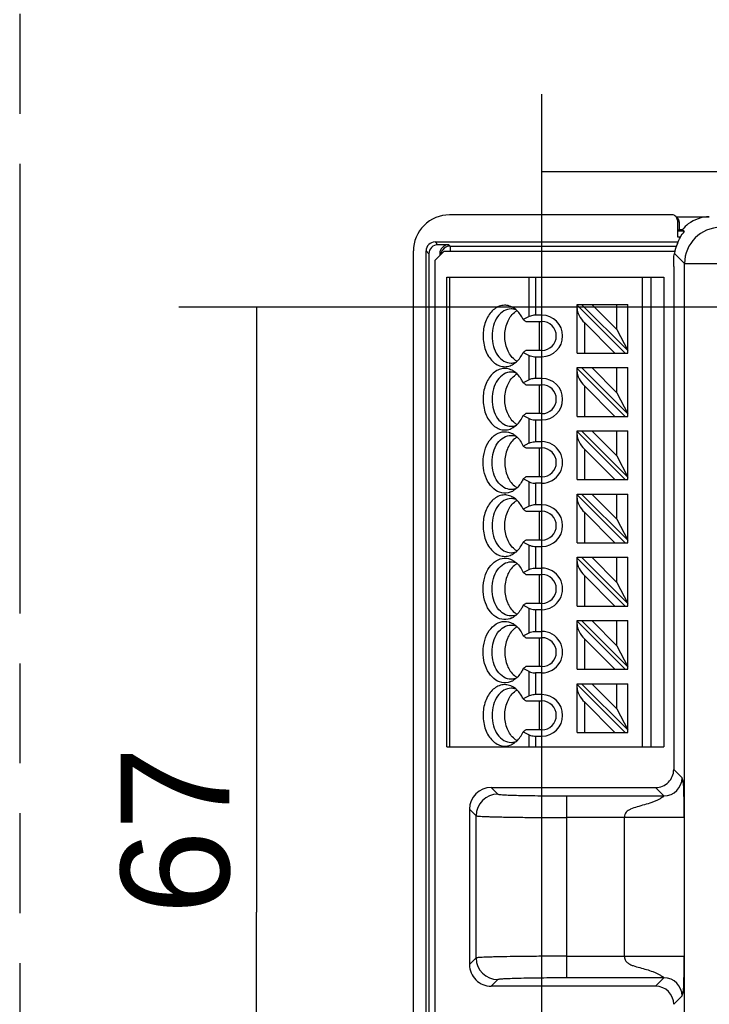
# Model space of a CAD drawing. Header units: millimetres. Extents: x 0 to 210, y 0 to 297.
# Tile 4 of 24: x 50 to 63, y 151 to 170. Entities that reach past the tile are written whole.
import ezdxf
from ezdxf.enums import TextEntityAlignment as Align

# ---------------------------------------------------------------- set-up
doc = ezdxf.new("R2010")
doc.units = ezdxf.units.MM
doc.header["$LTSCALE"] = 19.36
doc.linetypes.add('PHANTOM', pattern=[0.8, 0.45, -0.05, 0.1, -0.05, 0.1, -0.05])
doc.layers.get('0').update_dxf_attribs({"linetype": 'CONTINUOUS'})
doc.layers.add('DEFAULT_3', color=7, linetype='PHANTOM')
doc.layers.add('Z_DIM_2D', color=7, linetype='CONTINUOUS')
doc.styles.add('TEXTSTYLE_3', font='helveticaneueltw1g-ltcn.otf')
doc.dimstyles.new('DIMSTYLE_1', dxfattribs={"dimtxt": 2.1, "dimasz": 3.5, "dimexe": 1.5, "dimexo": 0, "dimgap": 0.525, "dimtad": 1, "dimdec": 3, "dimlfac": 2.857143, "dimdsep": 46, "dimtxsty": 'TEXTSTYLE_3', "dimblk": '_FILLED', "dimblk1": '_FILLED', "dimblk2": '_FILLED', "dimcen": 0.09, "dimclrt": 5, "dimadec": 3, "dimazin": 2, "dimtp": 0.3, "dimtm": 0.3, "dimtfac": 1, "dimtdec": 3, "dimtofl": 0, "dimtmove": 0, "dimatfit": 3, "dimldrblk": '_FILLED', "dimfxl": 0, "dimtolj": 1, "dimarcsym": 0})

# ---------------------------------------------------------------- blocks, each defined once
blk = doc.blocks.new('*D7')
at = {"layer": 'Z_DIM_2D', "color": 2, "linetype": 'Continuous', "transparency": 16777216}
for p, q in [((60.237, 140.964), (60.237, 168.539)), ((99.087, 164.414), (99.087, 168.539)), ((60.237, 167.039), (79.662, 167.039)), ((99.087, 167.039), (79.662, 167.039))]:
    blk.add_line(p, q, dxfattribs=at)
at = {"layer": 'Z_DIM_2D', "color": 5, "linetype": 'Continuous', "transparency": 16777216, "style": 'TEXTSTYLE_3'}
blk.add_text('111', height=2.1, dxfattribs=at).set_placement((79.662, 167.564), align=Align.CENTER)
blk = doc.blocks.new('_FILLED')
at = {"color": 0, "linetype": 'ByBlock'}
blk.add_solid([(0, 0), (-1, 0.125), (-1, -0.125)], dxfattribs=at)
blk = doc.blocks.new('_NONE')
blk = doc.blocks.new('*D8')
at = {"layer": 'Z_DIM_2D', "color": 2, "linetype": 'Continuous', "transparency": 16777216}
for p, q in [((99.087, 164.414), (53.21, 164.414)), ((54.71, 164.414), (54.71, 152.689)), ((54.71, 140.964), (54.71, 152.689)), ((60.237, 140.964), (53.21, 140.964))]:
    blk.add_line(p, q, dxfattribs=at)
at = {"layer": 'Z_DIM_2D', "color": 5, "linetype": 'Continuous', "transparency": 16777216, "style": 'TEXTSTYLE_3'}
blk.add_text('67', height=2.1, rotation=90, dxfattribs=at).set_placement((54.185, 154.275), align=Align.CENTER)

msp = doc.modelspace()

# ---------------------------------------------------------------- linework, layer by layer
at = {"color": 7, "linetype": 'Continuous'}
for p, q in [((62.75503, 166.20093), (58.4499, 166.20093)), ((62.82935, 166.17014), (62.86601, 166.13348)), ((62.83522, 166.16427), (63.47772, 166.16427)), ((62.86014, 166.09582), (62.86014, 165.77753)), ((62.8968, 166.05916), (62.8968, 165.91919)), ((62.86014, 165.77753), (62.9235, 165.77753)), ((62.8968, 165.91919), (62.86296, 165.88535)), ((62.9931, 165.88535), (62.86296, 165.88535)), ((62.8968, 165.91919), (62.96201, 165.91919)), ((62.96201, 165.91644), (62.9931, 165.88535)), ((62.99315, 165.88549), (62.99697, 165.88174)), ((58.17013, 165.67575), (62.87513, 165.67575)), ((58.43473, 165.62122), (58.22466, 165.62122)), ((57.7501, 143.66096), (57.7501, 165.50116)), ((57.99519, 143.58755), (57.99519, 165.50081)), ((58.04972, 165.44628), (58.04972, 143.64208)), ((58.17149, 165.32438), (58.34651, 165.4994)), ((58.25979, 165.44628), (58.25979, 165.41269)), ((58.34651, 165.4994), (62.80982, 165.4994)), ((62.78883, 165.1972), (62.79335, 165.40259)), ((62.79335, 165.40259), (62.80114, 165.45509)), ((58.17149, 143.9844), (58.17149, 165.32438)), ((62.78883, 165.1972), (62.78883, 155.45604)), ((58.39899, 155.8919), (58.39899, 164.9919)), ((58.39899, 164.9919), (62.59899, 164.9919)), ((62.59899, 164.9919), (62.59899, 155.8919)), ((60.91899, 163.5219), (60.91899, 164.4669)), ((60.91899, 164.4669), (61.89899, 164.4669)), ((61.84949, 163.5219), (60.91899, 164.4524)), ((61.89899, 163.5714), (61.00348, 164.4669)), ((61.68899, 163.97939), (61.20147, 164.4669)), ((61.68899, 163.97939), (61.68899, 164.4669)), ((61.89899, 163.5219), (61.89899, 164.4669)), ((60.23649, 164.2569), (60.11647, 164.2569)), ((59.99273, 164.23127), (59.87466, 164.17224)), ((59.92417, 164.1344), (60.23649, 164.1344)), ((60.19145, 163.5744), (60.19145, 164.1344)), ((61.05899, 164.11441), (61.6515, 163.5219)), ((61.68899, 163.97939), (61.89899, 163.5714)), ((59.87466, 163.53656), (59.99273, 163.47753)), ((60.23649, 163.5744), (59.92418, 163.5744)), ((60.91899, 163.5219), (61.89899, 163.5219)), ((60.11647, 163.4519), (60.23649, 163.4519)), ((60.91899, 162.2969), (60.91899, 163.2419)), ((60.91899, 163.2419), (61.89899, 163.2419)), ((61.84949, 162.2969), (60.91899, 163.2274)), ((61.89899, 162.3464), (61.00348, 163.2419)), ((61.68899, 162.75439), (61.20147, 163.2419)), ((61.68899, 162.75439), (61.68899, 163.2419)), ((61.89899, 162.2969), (61.89899, 163.2419)), ((59.99273, 163.00627), (59.87466, 162.94724)), ((59.92417, 162.9094), (60.23649, 162.9094)), ((60.23649, 163.0319), (60.11647, 163.0319)), ((60.19145, 162.3494), (60.19145, 162.9094)), ((61.05899, 162.88941), (61.6515, 162.2969)), ((61.68899, 162.75439), (61.89899, 162.3464)), ((60.23649, 162.3494), (59.92418, 162.3494)), ((59.87466, 162.31156), (59.99273, 162.25253)), ((60.11647, 162.2269), (60.23649, 162.2269)), ((60.91899, 162.2969), (61.89899, 162.2969)), ((60.91899, 161.0719), (60.91899, 162.0169)), ((60.91899, 162.0169), (61.89899, 162.0169)), ((61.84949, 161.0719), (60.91899, 162.0024)), ((61.89899, 161.1214), (61.00348, 162.0169)), ((61.68899, 161.52939), (61.20147, 162.0169)), ((61.68899, 161.52939), (61.68899, 162.0169)), ((61.89899, 161.0719), (61.89899, 162.0169)), ((59.87466, 161.72224), (59.99273, 161.78127)), ((60.11647, 161.8069), (60.23649, 161.8069)), ((59.92417, 161.6844), (60.23649, 161.6844)), ((60.19145, 161.1244), (60.19145, 161.6844)), ((61.05899, 161.66441), (61.6515, 161.0719)), ((61.68899, 161.52939), (61.89899, 161.1214)), ((59.99273, 161.02753), (59.87466, 161.08656)), ((60.23648, 161.1244), (59.92418, 161.1244)), ((60.23648, 161.0019), (60.11647, 161.0019)), ((60.91899, 161.0719), (61.89899, 161.0719)), ((60.91899, 159.8469), (60.91899, 160.7919)), ((60.91899, 160.7919), (61.89899, 160.7919)), ((61.84949, 159.8469), (60.91899, 160.7774)), ((61.89899, 159.8964), (61.00348, 160.7919)), ((61.68899, 160.30439), (61.20147, 160.7919)), ((61.68899, 160.30439), (61.68899, 160.7919)), ((61.89899, 159.8469), (61.89899, 160.7919)), ((59.99273, 160.55627), (59.87466, 160.49724)), ((59.92417, 160.4594), (60.23649, 160.4594)), ((60.23649, 160.5819), (60.11647, 160.5819)), ((60.19145, 159.8994), (60.19145, 160.4594)), ((61.05899, 160.43941), (61.6515, 159.8469)), ((61.68899, 160.30439), (61.89899, 159.8964)), ((59.87466, 159.86156), (59.99273, 159.80253)), ((60.23649, 159.8994), (59.92418, 159.8994)), ((60.11647, 159.7769), (60.23649, 159.7769)), ((60.91899, 159.8469), (61.89899, 159.8469)), ((60.91899, 158.6219), (60.91899, 159.5669)), ((60.91899, 159.5669), (61.89899, 159.5669)), ((61.84949, 158.6219), (60.91899, 159.5524)), ((61.89899, 158.6714), (61.00348, 159.5669)), ((61.68899, 159.07939), (61.20147, 159.5669)), ((61.68899, 159.07939), (61.68899, 159.5669)), ((61.89899, 158.6219), (61.89899, 159.5669)), ((59.87466, 159.27224), (59.99273, 159.33127)), ((60.11647, 159.3569), (60.23649, 159.3569)), ((59.92417, 159.2344), (60.23649, 159.2344)), ((60.19145, 158.6744), (60.19145, 159.2344)), ((61.05899, 159.21441), (61.6515, 158.6219)), ((61.68899, 159.07939), (61.89899, 158.6714)), ((59.99273, 158.57753), (59.87466, 158.63656)), ((60.23648, 158.6744), (59.92418, 158.6744)), ((60.23648, 158.5519), (60.11647, 158.5519)), ((60.91899, 158.6219), (61.89899, 158.6219)), ((60.91899, 157.3969), (60.91899, 158.3419)), ((60.91899, 158.3419), (61.89899, 158.3419)), ((61.89899, 157.4464), (61.00348, 158.3419)), ((61.68899, 157.85439), (61.20147, 158.3419)), ((61.68899, 157.85439), (61.68899, 158.3419)), ((61.89899, 157.3969), (61.89899, 158.3419)), ((61.84949, 157.3969), (60.91899, 158.3274)), ((59.87466, 158.04724), (59.99273, 158.10627)), ((59.92417, 158.0094), (60.23649, 158.0094)), ((60.11647, 158.1319), (60.23649, 158.1319)), ((60.19145, 157.4494), (60.19145, 158.0094)), ((61.05899, 157.98941), (61.6515, 157.3969)), ((61.68899, 157.85439), (61.89899, 157.4464)), ((59.99273, 157.35253), (59.87466, 157.41156)), ((60.23648, 157.4494), (59.92418, 157.4494)), ((60.91899, 157.3969), (61.89899, 157.3969)), ((60.23648, 157.3269), (60.11647, 157.3269)), ((60.91899, 156.1719), (60.91899, 157.1169)), ((60.91899, 157.1169), (61.89899, 157.1169)), ((61.84949, 156.1719), (60.91899, 157.1024)), ((61.89899, 156.2214), (61.00348, 157.1169)), ((61.68899, 156.62939), (61.20147, 157.1169)), ((61.68899, 156.62939), (61.68899, 157.1169)), ((61.89899, 156.1719), (61.89899, 157.1169)), ((59.99273, 156.88127), (59.87466, 156.82224)), ((60.23649, 156.9069), (60.11647, 156.9069)), ((59.92417, 156.7844), (60.23649, 156.7844)), ((60.19145, 156.2244), (60.19145, 156.7844)), ((61.05899, 156.76441), (61.6515, 156.1719)), ((61.68899, 156.62939), (61.89899, 156.2214)), ((59.87466, 156.18656), (59.99273, 156.12753)), ((60.23649, 156.2244), (59.92418, 156.2244)), ((60.11647, 156.1019), (60.23649, 156.1019)), ((60.91899, 156.1719), (61.89899, 156.1719)), ((58.39899, 155.8919), (62.59899, 155.8919)), ((59.25672, 155.10615), (62.43895, 155.10615)), ((58.83687, 154.6863), (58.83687, 151.67601)), ((62.43895, 151.25615), (59.25673, 151.25615))]:
    msp.add_line(p, q, dxfattribs=at)
at = {"color": 9, "linetype": 'Continuous'}
for p, q in [((62.86014, 166.09582), (62.8968, 166.05916)), ((58.22466, 165.62122), (58.17013, 165.67575)), ((58.4596, 165.59635), (58.43473, 165.62122)), ((58.4596, 165.59635), (58.4596, 165.4994)), ((58.4596, 165.59635), (62.84141, 165.59635)), ((57.99519, 165.50081), (58.04972, 165.44628)), ((58.25979, 165.44628), (58.27659, 165.42948)), ((62.80114, 165.45509), (62.99828, 165.25795)), ((62.99828, 144.70997), (62.99828, 165.25795)), ((62.99828, 165.25795), (69.44362, 165.25795)), ((58.45024, 164.9919), (58.45024, 155.8919)), ((59.99273, 164.23127), (59.99273, 164.9919)), ((60.11647, 164.9919), (60.11647, 164.2569)), ((62.18345, 155.8919), (62.18345, 164.9919)), ((62.3479, 164.9919), (62.3479, 155.8919)), ((60.23649, 164.1344), (60.23649, 164.2569)), ((61.05899, 164.11441), (61.05899, 163.5219)), ((60.23649, 163.4519), (60.23649, 163.5744)), ((59.99273, 163.00627), (59.99273, 163.47753)), ((60.11647, 163.4519), (60.11647, 163.0319)), ((60.23649, 162.9094), (60.23649, 163.0319)), ((61.05899, 162.88941), (61.05899, 162.2969)), ((60.23649, 162.2269), (60.23649, 162.3494)), ((59.99273, 161.78127), (59.99273, 162.25253)), ((60.11647, 162.2269), (60.11647, 161.8069)), ((60.23649, 161.6844), (60.23649, 161.8069)), ((61.05899, 161.66441), (61.05899, 161.0719)), ((59.99273, 160.55627), (59.99273, 161.02753)), ((60.11647, 161.0019), (60.11647, 160.5819)), ((60.23648, 161.0019), (60.23648, 161.1244)), ((60.23649, 160.4594), (60.23649, 160.5819)), ((61.05899, 160.43941), (61.05899, 159.8469)), ((60.23649, 159.7769), (60.23649, 159.8994)), ((59.99273, 159.33127), (59.99273, 159.80253)), ((60.11647, 159.7769), (60.11647, 159.3569)), ((60.23649, 159.2344), (60.23649, 159.3569)), ((61.05899, 159.21441), (61.05899, 158.6219)), ((59.99273, 158.10627), (59.99273, 158.57753)), ((60.11647, 158.5519), (60.11647, 158.1319)), ((60.23648, 158.5519), (60.23648, 158.6744)), ((60.23649, 158.0094), (60.23649, 158.1319)), ((61.05899, 157.98941), (61.05899, 157.3969)), ((60.23648, 157.3269), (60.23648, 157.4494)), ((59.99273, 156.88127), (59.99273, 157.35253)), ((60.11647, 157.3269), (60.11647, 156.9069)), ((60.23649, 156.7844), (60.23649, 156.9069)), ((61.05899, 156.76441), (61.05899, 156.1719)), ((59.99273, 155.8919), (59.99273, 156.12753)), ((60.11647, 156.1019), (60.11647, 155.8919)), ((60.23649, 156.1019), (60.23649, 156.2244)), ((62.95043, 155.29444), (62.78883, 155.45604)), ((59.38441, 154.97848), (59.25672, 155.10615)), ((62.43895, 155.10615), (62.60055, 154.94456)), ((60.71388, 154.94456), (62.60055, 154.94456)), ((60.71395, 154.94456), (60.71395, 151.41775)), ((58.83687, 154.6863), (58.96455, 154.55862)), ((58.96455, 151.80369), (58.96455, 154.55862)), ((62.99059, 154.5247), (60.71395, 154.52471)), ((61.83598, 151.8376), (61.83599, 154.5247)), ((62.99059, 154.5247), (62.99059, 151.8376)), ((58.96455, 151.80369), (58.83687, 151.67601)), ((60.71395, 151.8376), (62.99059, 151.8376)), ((59.25673, 151.25615), (59.38441, 151.38383)), ((62.60055, 151.41775), (60.71388, 151.41775)), ((62.60055, 151.41775), (62.43895, 151.25615)), ((62.78883, 150.90627), (62.95043, 151.06787))]:
    msp.add_line(p, q, dxfattribs=at)
at = {"color": 7, "linetype": 'Continuous'}
for centre, radius, start, end in [((58.44977, 165.50126), 0.69967, 89.98987, 180.008592), ((63.49109, 165.46555), 0.69885, 91.095944, 126.912172), ((63.49136, 165.48971), 0.67993, 128.161516, 141.126523), ((59.49856, 164.0944), 0.35893, 58.280749, 63.473503), ((59.92611, 164.03831), 0.34982, 123.097724, 128.996515), ((59.91404, 164.0564), 0.32806, 120.758792, 123.056812), ((59.90902, 164.06481), 0.31827, 118.488458, 120.756803), ((60.23649, 163.8544), 0.4025, 270.000279, 89.999616), ((56.07437, 159.14732), 6.30016, 52.333459, 52.900195), ((60.23649, 163.8544), 0.28, 270, 89.999813), ((56.07439, 168.56151), 6.30017, 307.099531, 307.66628), ((59.49666, 163.61765), 0.3627, 298.176583, 301.704977), ((59.92568, 163.66987), 0.34906, 231.27092, 236.906976), ((59.91404, 163.6524), 0.32807, 236.943652, 239.239249), ((59.90902, 163.644), 0.31828, 239.241215, 241.511537), ((59.49856, 162.8694), 0.35893, 58.280749, 63.473503), ((59.92611, 162.81331), 0.34982, 123.097724, 128.996515), ((59.91404, 162.8314), 0.32806, 120.758792, 123.056812), ((59.90902, 162.83981), 0.31827, 118.488458, 120.756803), ((56.07437, 157.92232), 6.30016, 52.333459, 52.900195), ((60.23649, 162.6294), 0.4025, 270.000292, 89.999629), ((60.23649, 162.6294), 0.28, 270, 89.999813), ((56.07439, 167.33651), 6.30017, 307.099531, 307.66628), ((59.92568, 162.44487), 0.34906, 231.27092, 236.906976), ((59.91404, 162.4274), 0.32807, 236.943652, 239.239249), ((59.90902, 162.419), 0.31828, 239.241215, 241.511537), ((59.49666, 162.39265), 0.3627, 298.176583, 301.704977), ((59.49578, 161.63949), 0.36457, 58.314182, 61.761309), ((59.92792, 161.58583), 0.35288, 123.759392, 129.287105), ((59.63854, 161.6474), 0.2825, 69.166195, 74.458196), ((59.91275, 161.60843), 0.32566, 118.545534, 123.750449), ((60.23649, 161.4044), 0.4025, 269.997593, 89.997869), ((56.07435, 156.6973), 6.30018, 52.33343, 52.900164), ((60.23649, 161.4044), 0.28, 270, 89.999619), ((56.07438, 166.11152), 6.30018, 307.099499, 307.666245), ((59.49775, 161.16593), 0.36066, 296.457351, 301.700971), ((59.92792, 161.22297), 0.35288, 230.712895, 236.240608), ((59.63854, 161.1614), 0.2825, 285.541838, 290.833804), ((59.91275, 161.20037), 0.32566, 236.249551, 241.454465), ((59.49856, 160.4194), 0.35893, 58.280749, 63.473503), ((59.92611, 160.36331), 0.34982, 123.097724, 128.996515), ((59.91404, 160.3814), 0.32806, 120.758792, 123.056812), ((59.90902, 160.38981), 0.31827, 118.488458, 120.756803), ((56.07437, 155.47232), 6.30016, 52.333459, 52.900195), ((60.23649, 160.1794), 0.4025, 270.000285, 89.999612), ((60.23649, 160.1794), 0.28, 270, 89.999813), ((56.07439, 164.88651), 6.30017, 307.099531, 307.66628), ((59.92568, 159.99487), 0.34906, 231.27092, 236.906976), ((59.91404, 159.9774), 0.32807, 236.943652, 239.239249), ((59.90902, 159.969), 0.31828, 239.241215, 241.511537), ((59.49666, 159.94265), 0.3627, 298.176583, 301.704977), ((59.49578, 159.18949), 0.36457, 58.314182, 61.761309), ((59.92792, 159.13583), 0.35288, 123.759392, 129.287105), ((59.63854, 159.1974), 0.2825, 69.166195, 74.458196), ((59.91275, 159.15843), 0.32566, 118.545534, 123.750449), ((60.23649, 158.9544), 0.4025, 269.997602, 89.997878), ((56.07435, 154.2473), 6.30018, 52.33343, 52.900164), ((60.23649, 158.9544), 0.28, 270, 89.999619), ((56.07438, 163.66152), 6.30018, 307.099499, 307.666245), ((59.49775, 158.71593), 0.36066, 296.457351, 301.700971), ((59.92792, 158.77297), 0.35288, 230.712895, 236.240608), ((59.63854, 158.7114), 0.2825, 285.541838, 290.833804), ((59.91275, 158.75037), 0.32566, 236.249551, 241.454465), ((59.49578, 157.96449), 0.36457, 58.314182, 61.761309), ((59.92792, 157.91083), 0.35288, 123.759392, 129.287105), ((59.63854, 157.9724), 0.2825, 69.166195, 74.458196), ((59.91275, 157.93343), 0.32566, 118.545534, 123.750449), ((56.07435, 153.0223), 6.30018, 52.33343, 52.900164), ((60.23649, 157.7294), 0.4025, 269.997564, 89.997841), ((60.23649, 157.7294), 0.28, 270, 89.999615), ((56.07438, 162.43652), 6.30018, 307.099499, 307.666245), ((59.49775, 157.49093), 0.36066, 296.457351, 301.700971), ((59.92792, 157.54797), 0.35288, 230.712895, 236.240608), ((59.63854, 157.4864), 0.2825, 285.541838, 290.833804), ((59.91275, 157.52537), 0.32566, 236.249551, 241.454465), ((59.49856, 156.7444), 0.35893, 58.280749, 63.473503), ((59.90902, 156.71481), 0.31827, 118.488458, 120.756803), ((59.92611, 156.68831), 0.34982, 123.097724, 128.996515), ((59.91404, 156.7064), 0.32806, 120.758792, 123.056812), ((56.07437, 151.79732), 6.30016, 52.333459, 52.900195), ((60.23649, 156.5044), 0.4025, 270.000065, 89.999762), ((60.23649, 156.5044), 0.28, 270, 89.999826), ((59.92568, 156.31987), 0.34906, 231.27092, 236.906976), ((56.07439, 161.21151), 6.30017, 307.099532, 307.666281), ((59.49666, 156.26765), 0.3627, 298.17658, 301.704977), ((59.91404, 156.3024), 0.32807, 236.943652, 239.239249), ((59.90902, 156.294), 0.31828, 239.241215, 241.511537), ((62.439, 155.45599), 0.34984, 269.99232, 0.007684), ((59.25668, 151.67599), 0.41984, 225.002202, 270.005927)]:
    msp.add_arc(centre, radius, start, end, dxfattribs=at)
at = {"color": 9, "linetype": 'Continuous'}
for centre, radius, start, end in [((63.69861, 165.25737), 0.70034, 90.047149, 179.952846), ((58.45973, 165.42128), 0.17507, 90.045195, 143.977876), ((58.46086, 165.42108), 0.17621, 170.955982, 174.16496), ((62.60026, 155.29473), 0.35017, 270.04689, 359.95312), ((59.38474, 154.55828), 0.4202, 90.04647, 179.95372), ((59.38474, 151.80403), 0.4202, 180.046287, 269.954343), ((62.60026, 151.06758), 0.35017, 0.047137, 89.952868)]:
    msp.add_arc(centre, radius, start, end, dxfattribs=at)
at = {"color": 7, "linetype": 'Continuous'}
for centre, major_axis, ratio, start_param, end_param in [((62.7551, 166.0959), (0.0743, -0.0743), 0.999315, 0.78505555, 2.35653711), ((62.79176, 166.05924), (0.0743, -0.0743), 0.999315, 0.78505555, 1.57079633), ((58.17025, 165.50069), (0.12383, -0.12383), 0.999315, 2.35653711, 3.9266482), ((58.22478, 165.44616), (0.12383, -0.12383), 0.999315, 2.35653711, 3.9266482), ((58.43485, 165.44616), (-0.12383, 0.12383), 0.999315, 5.49812976, 7.06824085), ((63.50132, 165.45467), (0.67494, 0.25178), 0.82271546, 2.40057642, 2.71521246), ((61.05899, 164.24641), (-0.12155, 0.18704), 0.37136567, 0.51915727, 2.0899536), ((61.05899, 163.02141), (-0.12155, 0.18704), 0.37136567, 0.51915727, 2.0899536), ((61.05899, 161.79641), (-0.12155, 0.18704), 0.37136567, 0.51915727, 2.0899536), ((61.05899, 160.57141), (-0.12155, 0.18704), 0.37136567, 0.51915727, 2.0899536), ((61.05899, 159.34641), (-0.12155, 0.18704), 0.37136567, 0.51915727, 2.0899536), ((61.05899, 158.12141), (-0.12155, 0.18704), 0.37136567, 0.51915727, 2.0899536), ((61.05899, 156.89641), (-0.12155, 0.18704), 0.37136567, 0.51915727, 2.0899536), ((59.25701, 154.68601), (-0.29719, 0.29719), 0.999315, -0.78505555, 0.78505555), ((59.25701, 151.6763), (0.29719, 0.29719), 0.999315, 2.3565371, 3.14159265), ((62.43871, 150.90603), (0.24766, 0.24766), 0.999315, -0.78505555, 0.78505555)]:
    msp.add_ellipse(centre, major_axis=major_axis, ratio=ratio, start_param=start_param, end_param=end_param, dxfattribs=at)
for points in [[(62.86353, 165.64375), (62.89169, 165.73024), (62.93787, 165.81263), (62.99697, 165.88176)], [(59.64273, 161.9294), (59.66679, 161.92939), (59.69105, 161.92601), (59.71423, 161.91957)], [(59.71423, 160.88923), (59.69105, 160.8828), (59.66679, 160.87941), (59.64273, 160.87941)], [(59.64273, 159.4794), (59.66679, 159.47939), (59.69105, 159.47601), (59.71423, 159.46957)], [(59.71423, 158.43923), (59.69105, 158.4328), (59.66679, 158.42941), (59.64273, 158.42941)], [(59.64273, 158.2544), (59.66679, 158.25439), (59.69105, 158.25101), (59.71423, 158.24457)], [(59.71423, 157.21423), (59.69105, 157.2078), (59.66679, 157.20441), (59.64273, 157.20441)]]:
    msp.add_open_spline(points, degree=3, dxfattribs=at)
at = {"color": 9, "linetype": 'Continuous'}
msp.add_open_spline([(58.28684, 165.44878), (58.29112, 165.47567), (58.30211, 165.50222), (58.31814, 165.52424)], degree=3, dxfattribs=at)
at = {"color": 7, "linetype": 'Continuous'}
for points, knots in [([(59.65887, 164.41555), (59.62828, 164.4308), (59.56266, 164.45212), (59.45869, 164.44919), (59.35906, 164.41098), (59.27012, 164.34116), (59.19613, 164.24459), (59.12054, 164.08461), (59.09826, 163.94687), (59.09826, 163.8544)], [0, 0, 0, 0, 0.10848433, 0.21450313, 0.32389459, 0.44130858, 0.56894645, 0.7065109, 1, 1, 1, 1]), ([(59.64273, 164.3794), (59.59354, 164.37939), (59.48787, 164.34746), (59.36688, 164.22511), (59.28918, 164.05327), (59.2715, 163.92203), (59.2715, 163.8544)], [0, 0, 0, 0, 0.20946651, 0.44465603, 0.71201896, 1, 1, 1, 1]), ([(59.51899, 163.8544), (59.51899, 163.9438), (59.54819, 164.11331), (59.6448, 164.26071), (59.70598, 164.31018)], [0, 0, 0, 0, 0.53189098, 1, 1, 1, 1]), ([(59.73967, 164.36118), (59.73184, 164.36418), (59.70054, 164.37463), (59.66733, 164.3794), (59.64273, 164.3794)], [0, 0, 0, 0, 0.25418036, 1, 1, 1, 1]), ([(59.87466, 164.17224), (59.86374, 164.19667), (59.8182, 164.28441), (59.74876, 164.36177), (59.68728, 164.39972)], [0, 0, 0, 0, 0.27024898, 1, 1, 1, 1]), ([(60.11647, 164.2569), (60.10485, 164.2569), (60.06265, 164.25476), (60.02018, 164.245), (59.99273, 164.23127)], [0, 0, 0, 0, 0.27473969, 1, 1, 1, 1]), ([(59.09826, 163.8544), (59.09826, 163.76087), (59.12104, 163.62157), (59.19836, 163.46035), (59.27394, 163.36361), (59.36467, 163.2945), (59.46607, 163.25806), (59.57141, 163.25795), (59.63729, 163.28153), (59.66792, 163.29793)], [0, 0, 0, 0, 0.2937172, 0.43118614, 0.55854903, 0.67560075, 0.78474461, 0.89088102, 1, 1, 1, 1]), ([(59.2715, 163.8544), (59.2715, 163.78677), (59.28918, 163.65553), (59.36688, 163.48369), (59.48787, 163.36134), (59.59354, 163.32941), (59.64273, 163.3294)], [0, 0, 0, 0, 0.28798104, 0.55534397, 0.79053349, 1, 1, 1, 1]), ([(59.70729, 163.39757), (59.64571, 163.44689), (59.54837, 163.5946), (59.51899, 163.76468), (59.51899, 163.8544)], [0, 0, 0, 0, 0.46788857, 1, 1, 1, 1]), ([(59.68728, 163.30908), (59.70687, 163.32118), (59.78639, 163.38107), (59.84363, 163.46711), (59.87466, 163.53656)], [0, 0, 0, 0, 0.23240888, 1, 1, 1, 1]), ([(59.64273, 163.3294), (59.66733, 163.3294), (59.70054, 163.33417), (59.73184, 163.34462), (59.73967, 163.34762)], [0, 0, 0, 0, 0.7458196, 1, 1, 1, 1]), ([(59.99273, 163.47753), (60.00104, 163.47337), (60.04041, 163.4575), (60.08343, 163.4519), (60.11647, 163.4519)], [0, 0, 0, 0, 0.21950333, 1, 1, 1, 1]), ([(59.65887, 163.19055), (59.62828, 163.2058), (59.56266, 163.22712), (59.45869, 163.22419), (59.35906, 163.18598), (59.27012, 163.11616), (59.19613, 163.01959), (59.12054, 162.85961), (59.09826, 162.72187), (59.09826, 162.6294)], [0, 0, 0, 0, 0.10848433, 0.21450313, 0.32389459, 0.44130858, 0.56894645, 0.7065109, 1, 1, 1, 1]), ([(59.64273, 163.1544), (59.59354, 163.15439), (59.48787, 163.12246), (59.36688, 163.00011), (59.28918, 162.82827), (59.2715, 162.69703), (59.2715, 162.6294)], [0, 0, 0, 0, 0.20946651, 0.44465603, 0.71201896, 1, 1, 1, 1]), ([(59.73967, 163.13618), (59.73184, 163.13918), (59.70054, 163.14963), (59.66733, 163.1544), (59.64273, 163.1544)], [0, 0, 0, 0, 0.25418036, 1, 1, 1, 1]), ([(59.87466, 162.94724), (59.86374, 162.97167), (59.8182, 163.05941), (59.74876, 163.13677), (59.68728, 163.17472)], [0, 0, 0, 0, 0.27024898, 1, 1, 1, 1]), ([(59.51899, 162.6294), (59.51899, 162.7188), (59.54819, 162.88831), (59.6448, 163.03571), (59.70598, 163.08518)], [0, 0, 0, 0, 0.53189098, 1, 1, 1, 1]), ([(60.11647, 163.0319), (60.10485, 163.0319), (60.06265, 163.02976), (60.02018, 163.02), (59.99273, 163.00627)], [0, 0, 0, 0, 0.27471664, 1, 1, 1, 1]), ([(59.09826, 162.6294), (59.09826, 162.53587), (59.12104, 162.39657), (59.19836, 162.23535), (59.27394, 162.13861), (59.36467, 162.0695), (59.46607, 162.03306), (59.57141, 162.03295), (59.63729, 162.05653), (59.66792, 162.07293)], [0, 0, 0, 0, 0.2937172, 0.43118614, 0.55854903, 0.67560075, 0.78474461, 0.89088102, 1, 1, 1, 1]), ([(59.2715, 162.6294), (59.2715, 162.56177), (59.28918, 162.43053), (59.36688, 162.25869), (59.48787, 162.13634), (59.59354, 162.10441), (59.64273, 162.1044)], [0, 0, 0, 0, 0.28798104, 0.55534397, 0.79053349, 1, 1, 1, 1]), ([(59.70729, 162.17257), (59.64571, 162.22189), (59.54837, 162.3696), (59.51899, 162.53968), (59.51899, 162.6294)], [0, 0, 0, 0, 0.46788857, 1, 1, 1, 1]), ([(59.68728, 162.08408), (59.70687, 162.09618), (59.78639, 162.15607), (59.84363, 162.24211), (59.87466, 162.31156)], [0, 0, 0, 0, 0.23240888, 1, 1, 1, 1]), ([(59.99273, 162.25253), (60.00104, 162.24837), (60.04041, 162.2325), (60.08343, 162.2269), (60.11647, 162.2269)], [0, 0, 0, 0, 0.21950335, 1, 1, 1, 1]), ([(59.35103, 161.94993), (59.39798, 161.97883), (59.5078, 162.01575), (59.62012, 161.98652), (59.66827, 161.96067)], [0, 0, 0, 0, 0.50217195, 1, 1, 1, 1]), ([(59.64273, 162.1044), (59.66733, 162.1044), (59.70054, 162.10917), (59.73184, 162.11962), (59.73967, 162.12262)], [0, 0, 0, 0, 0.7458196, 1, 1, 1, 1]), ([(59.65844, 160.84305), (59.61005, 160.819), (59.49741, 160.79394), (59.32977, 160.85587), (59.19906, 160.99626), (59.11609, 161.18916), (59.0883, 161.40989), (59.119, 161.62993), (59.20407, 161.82073), (59.2987, 161.91771), (59.35103, 161.94993)], [0, 0, 0, 0, 0.10356691, 0.20885292, 0.32742953, 0.46154181, 0.60528029, 0.74876307, 0.88220474, 1, 1, 1, 1]), ([(59.64273, 160.87941), (59.59354, 160.8794), (59.48787, 160.91136), (59.36688, 161.03367), (59.28917, 161.20564), (59.26234, 161.4044), (59.28917, 161.60317), (59.36688, 161.77514), (59.48787, 161.89744), (59.59354, 161.92941), (59.64273, 161.9294)], [0, 0, 0, 0, 0.10473268, 0.2223285, 0.35601425, 0.5, 0.64398575, 0.77767149, 0.89526732, 1, 1, 1, 1]), ([(59.70448, 161.85896), (59.64374, 161.80933), (59.54798, 161.6621), (59.50358, 161.4044), (59.54798, 161.1467), (59.64374, 160.99947), (59.70448, 160.94985)], [0, 0, 0, 0, 0.23418104, 0.5, 0.76581896, 1, 1, 1, 1]), ([(59.68727, 161.94972), (59.70687, 161.93763), (59.78639, 161.87773), (59.84362, 161.79169), (59.87466, 161.72224)], [0, 0, 0, 0, 0.2323684, 1, 1, 1, 1]), ([(59.99273, 161.78127), (60.00104, 161.78543), (60.0404, 161.8013), (60.08343, 161.8069), (60.11647, 161.8069)], [0, 0, 0, 0, 0.21951976, 1, 1, 1, 1]), ([(59.87466, 161.08656), (59.86375, 161.06214), (59.81819, 160.97442), (59.74878, 160.89703), (59.68727, 160.85908)], [0, 0, 0, 0, 0.27014688, 1, 1, 1, 1]), ([(59.99273, 161.02753), (60.00104, 161.02337), (60.04041, 161.0075), (60.08343, 161.0019), (60.11647, 161.0019)], [0, 0, 0, 0, 0.21951638, 1, 1, 1, 1]), ([(59.65887, 160.74055), (59.62828, 160.7558), (59.56266, 160.77712), (59.45869, 160.77419), (59.35906, 160.73598), (59.27012, 160.66616), (59.19613, 160.56959), (59.12054, 160.40961), (59.09826, 160.27187), (59.09826, 160.1794)], [0, 0, 0, 0, 0.10848433, 0.21450313, 0.32389459, 0.44130858, 0.56894645, 0.7065109, 1, 1, 1, 1]), ([(59.64273, 160.7044), (59.59354, 160.70439), (59.48787, 160.67246), (59.36688, 160.55011), (59.28918, 160.37827), (59.2715, 160.24703), (59.2715, 160.1794)], [0, 0, 0, 0, 0.20946651, 0.44465603, 0.71201896, 1, 1, 1, 1]), ([(59.51899, 160.1794), (59.51899, 160.2688), (59.54819, 160.43831), (59.6448, 160.58571), (59.70598, 160.63518)], [0, 0, 0, 0, 0.53189098, 1, 1, 1, 1]), ([(59.73967, 160.68618), (59.73184, 160.68918), (59.70054, 160.69963), (59.66733, 160.7044), (59.64273, 160.7044)], [0, 0, 0, 0, 0.25418036, 1, 1, 1, 1]), ([(59.87466, 160.49724), (59.86374, 160.52167), (59.8182, 160.60941), (59.74876, 160.68677), (59.68728, 160.72472)], [0, 0, 0, 0, 0.27024898, 1, 1, 1, 1]), ([(60.11647, 160.5819), (60.10485, 160.5819), (60.06265, 160.57976), (60.02018, 160.57), (59.99273, 160.55627)], [0, 0, 0, 0, 0.27473975, 1, 1, 1, 1]), ([(59.09826, 160.1794), (59.09826, 160.08587), (59.12104, 159.94657), (59.19836, 159.78535), (59.27394, 159.68861), (59.36467, 159.6195), (59.46607, 159.58306), (59.57141, 159.58295), (59.63729, 159.60653), (59.66792, 159.62293)], [0, 0, 0, 0, 0.2937172, 0.43118614, 0.55854903, 0.67560075, 0.78474461, 0.89088102, 1, 1, 1, 1]), ([(59.2715, 160.1794), (59.2715, 160.11177), (59.28918, 159.98053), (59.36688, 159.80869), (59.48787, 159.68634), (59.59354, 159.65441), (59.64273, 159.6544)], [0, 0, 0, 0, 0.28798104, 0.55534397, 0.79053349, 1, 1, 1, 1]), ([(59.70729, 159.72257), (59.64571, 159.77189), (59.54837, 159.9196), (59.51899, 160.08968), (59.51899, 160.1794)], [0, 0, 0, 0, 0.46788857, 1, 1, 1, 1]), ([(59.68728, 159.63408), (59.70687, 159.64618), (59.78639, 159.70607), (59.84363, 159.79211), (59.87466, 159.86156)], [0, 0, 0, 0, 0.23240888, 1, 1, 1, 1]), ([(59.64273, 159.6544), (59.66733, 159.6544), (59.70054, 159.65917), (59.73184, 159.66962), (59.73967, 159.67262)], [0, 0, 0, 0, 0.7458196, 1, 1, 1, 1]), ([(59.99273, 159.80253), (60.00104, 159.79837), (60.04041, 159.7825), (60.08343, 159.7769), (60.11647, 159.7769)], [0, 0, 0, 0, 0.21950333, 1, 1, 1, 1]), ([(59.65844, 158.39305), (59.61005, 158.369), (59.49741, 158.34394), (59.32977, 158.40587), (59.19906, 158.54626), (59.11609, 158.73916), (59.0883, 158.95989), (59.119, 159.17993), (59.20407, 159.37073), (59.2987, 159.46771), (59.35103, 159.49993)], [0, 0, 0, 0, 0.10356691, 0.20885292, 0.32742953, 0.46154181, 0.60528029, 0.74876307, 0.88220474, 1, 1, 1, 1]), ([(59.64273, 158.42941), (59.59354, 158.4294), (59.48787, 158.46136), (59.36688, 158.58367), (59.28917, 158.75564), (59.26234, 158.9544), (59.28917, 159.15317), (59.36688, 159.32514), (59.48787, 159.44744), (59.59354, 159.47941), (59.64273, 159.4794)], [0, 0, 0, 0, 0.10473268, 0.2223285, 0.35601425, 0.5, 0.64398575, 0.77767149, 0.89526732, 1, 1, 1, 1]), ([(59.35103, 159.49993), (59.39798, 159.52883), (59.5078, 159.56575), (59.62012, 159.53652), (59.66827, 159.51067)], [0, 0, 0, 0, 0.50217195, 1, 1, 1, 1]), ([(59.68727, 159.49972), (59.70687, 159.48763), (59.78639, 159.42773), (59.84362, 159.34169), (59.87466, 159.27224)], [0, 0, 0, 0, 0.2323684, 1, 1, 1, 1]), ([(59.70448, 159.40896), (59.64374, 159.35933), (59.54798, 159.2121), (59.50358, 158.9544), (59.54798, 158.6967), (59.64374, 158.54947), (59.70448, 158.49985)], [0, 0, 0, 0, 0.23418104, 0.5, 0.76581896, 1, 1, 1, 1]), ([(59.99273, 159.33127), (60.00104, 159.33543), (60.0404, 159.3513), (60.08343, 159.3569), (60.11647, 159.3569)], [0, 0, 0, 0, 0.21951974, 1, 1, 1, 1]), ([(59.87466, 158.63656), (59.86375, 158.61214), (59.81819, 158.52442), (59.74878, 158.44703), (59.68727, 158.40908)], [0, 0, 0, 0, 0.27014688, 1, 1, 1, 1]), ([(59.99273, 158.57753), (60.00104, 158.57337), (60.04041, 158.5575), (60.08343, 158.5519), (60.11647, 158.5519)], [0, 0, 0, 0, 0.2195164, 1, 1, 1, 1]), ([(59.65844, 157.16805), (59.61005, 157.144), (59.49741, 157.11894), (59.32977, 157.18087), (59.19906, 157.32126), (59.11609, 157.51416), (59.0883, 157.73489), (59.119, 157.95493), (59.20407, 158.14573), (59.2987, 158.24271), (59.35103, 158.27493)], [0, 0, 0, 0, 0.10356691, 0.20885292, 0.32742953, 0.46154181, 0.60528029, 0.74876307, 0.88220474, 1, 1, 1, 1]), ([(59.64273, 157.20441), (59.59354, 157.2044), (59.48787, 157.23636), (59.36688, 157.35867), (59.28917, 157.53064), (59.26234, 157.7294), (59.28917, 157.92817), (59.36688, 158.10014), (59.48787, 158.22244), (59.59354, 158.25441), (59.64273, 158.2544)], [0, 0, 0, 0, 0.10473268, 0.2223285, 0.35601425, 0.5, 0.64398575, 0.77767149, 0.89526732, 1, 1, 1, 1]), ([(59.35103, 158.27493), (59.39798, 158.30383), (59.5078, 158.34075), (59.62012, 158.31152), (59.66827, 158.28567)], [0, 0, 0, 0, 0.50217195, 1, 1, 1, 1]), ([(59.70448, 158.18396), (59.64374, 158.13433), (59.54798, 157.9871), (59.50358, 157.7294), (59.54798, 157.4717), (59.64374, 157.32447), (59.70448, 157.27485)], [0, 0, 0, 0, 0.23418104, 0.5, 0.76581896, 1, 1, 1, 1]), ([(59.68727, 158.27472), (59.70687, 158.26263), (59.78639, 158.20273), (59.84362, 158.11669), (59.87466, 158.04724)], [0, 0, 0, 0, 0.2323684, 1, 1, 1, 1]), ([(59.99273, 158.10627), (60.00104, 158.11043), (60.0404, 158.1263), (60.08343, 158.1319), (60.11647, 158.1319)], [0, 0, 0, 0, 0.21951976, 1, 1, 1, 1]), ([(59.87466, 157.41156), (59.86375, 157.38714), (59.81819, 157.29942), (59.74878, 157.22203), (59.68727, 157.18408)], [0, 0, 0, 0, 0.27014688, 1, 1, 1, 1]), ([(59.99273, 157.35253), (60.00104, 157.34837), (60.04041, 157.3325), (60.08343, 157.3269), (60.11647, 157.3269)], [0, 0, 0, 0, 0.21951635, 1, 1, 1, 1]), ([(59.65887, 157.06555), (59.62828, 157.0808), (59.56266, 157.10212), (59.45869, 157.09919), (59.35906, 157.06098), (59.27012, 156.99116), (59.19613, 156.89459), (59.12054, 156.73461), (59.09826, 156.59687), (59.09826, 156.5044)], [0, 0, 0, 0, 0.10848433, 0.21450313, 0.32389459, 0.44130858, 0.56894645, 0.7065109, 1, 1, 1, 1]), ([(59.64273, 157.0294), (59.59354, 157.02939), (59.48787, 156.99746), (59.36688, 156.87511), (59.28918, 156.70327), (59.2715, 156.57203), (59.2715, 156.5044)], [0, 0, 0, 0, 0.20946651, 0.44465603, 0.71201896, 1, 1, 1, 1]), ([(59.73967, 157.01118), (59.73184, 157.01418), (59.70054, 157.02463), (59.66733, 157.0294), (59.64273, 157.0294)], [0, 0, 0, 0, 0.25418036, 1, 1, 1, 1]), ([(59.87466, 156.82224), (59.86374, 156.84667), (59.8182, 156.93441), (59.74876, 157.01177), (59.68728, 157.04972)], [0, 0, 0, 0, 0.27024898, 1, 1, 1, 1]), ([(59.51899, 156.5044), (59.51899, 156.5938), (59.54819, 156.76331), (59.6448, 156.91071), (59.70598, 156.96018)], [0, 0, 0, 0, 0.53189098, 1, 1, 1, 1]), ([(60.11647, 156.9069), (60.10485, 156.9069), (60.06265, 156.90476), (60.02018, 156.895), (59.99273, 156.88127)], [0, 0, 0, 0, 0.27471656, 1, 1, 1, 1]), ([(59.09826, 156.5044), (59.09826, 156.41087), (59.12104, 156.27157), (59.19836, 156.11035), (59.27394, 156.01361), (59.36467, 155.9445), (59.46607, 155.90806), (59.57141, 155.90795), (59.63729, 155.93153), (59.66792, 155.94793)], [0, 0, 0, 0, 0.2937172, 0.43118614, 0.55854904, 0.67560075, 0.78474462, 0.89088103, 1, 1, 1, 1]), ([(59.2715, 156.5044), (59.2715, 156.43677), (59.28918, 156.30553), (59.36688, 156.13369), (59.48787, 156.01134), (59.59354, 155.97941), (59.64273, 155.9794)], [0, 0, 0, 0, 0.28798104, 0.55534397, 0.79053349, 1, 1, 1, 1]), ([(59.70729, 156.04757), (59.64571, 156.09689), (59.54837, 156.2446), (59.51899, 156.41468), (59.51899, 156.5044)], [0, 0, 0, 0, 0.46788857, 1, 1, 1, 1]), ([(59.68728, 155.95908), (59.70687, 155.97118), (59.78639, 156.03107), (59.84363, 156.11711), (59.87466, 156.18656)], [0, 0, 0, 0, 0.23240888, 1, 1, 1, 1]), ([(59.99273, 156.12753), (60.00104, 156.12337), (60.04041, 156.1075), (60.08343, 156.1019), (60.11647, 156.1019)], [0, 0, 0, 0, 0.21948351, 1, 1, 1, 1]), ([(59.64273, 155.9794), (59.66733, 155.9794), (59.70054, 155.98417), (59.73184, 155.99462), (59.73967, 155.99762)], [0, 0, 0, 0, 0.7458196, 1, 1, 1, 1])]:
    msp.add_open_spline(points, degree=3, knots=knots, dxfattribs=at)
at = {"color": 9, "linetype": 'Continuous'}
for points, knots in [([(62.99059, 154.5247), (62.99059, 154.65258), (62.98988, 154.84054), (62.9861, 155.0572), (62.98144, 155.15858), (62.97652, 155.20699), (62.9692, 155.23276), (62.9629, 155.25387), (62.95868, 155.27241), (62.95456, 155.28626), (62.95227, 155.2926), (62.95043, 155.29444)], [0, 0, 0, 0, 0.49571084, 0.72876111, 0.83960291, 0.88950186, 0.91665817, 0.94322849, 0.97502245, 0.9898966, 1, 1, 1, 1]), ([(59.38441, 154.97848), (59.38679, 154.9761), (59.39838, 154.9746), (59.41937, 154.97088), (59.45366, 154.96823), (59.49902, 154.96504), (59.55595, 154.96217), (59.65271, 154.95814), (59.79721, 154.95388), (59.99478, 154.94984), (60.21909, 154.94684), (60.4618, 154.94498), (60.62879, 154.94456), (60.71388, 154.94456)], [0, 0, 0, 0, 0.00758695, 0.02415451, 0.04974396, 0.08414704, 0.12705712, 0.1780851, 0.30253204, 0.4528794, 0.62355523, 0.80820678, 1, 1, 1, 1]), ([(62.60055, 154.94456), (62.60137, 154.94411), (62.59894, 154.93938), (62.59435, 154.93522), (62.5849, 154.92621), (62.56592, 154.91162), (62.5334, 154.8901), (62.48574, 154.86408), (62.4282, 154.83834), (62.34007, 154.80514), (62.22266, 154.77053), (62.08481, 154.73387), (61.97766, 154.70045), (61.90699, 154.6645), (61.86625, 154.63164), (61.83903, 154.5835), (61.83599, 154.54552), (61.83599, 154.5247)], [0, 0, 0, 0, 0.00307105, 0.01145583, 0.02499695, 0.04313497, 0.0910231, 0.151333, 0.22073642, 0.29670836, 0.45898134, 0.62024054, 0.76338476, 0.82429788, 0.87857833, 0.93197061, 1, 1, 1, 1]), ([(58.96455, 154.55861), (58.96578, 154.55767), (58.97025, 154.55655), (58.98412, 154.5539), (59.01199, 154.55139), (59.05681, 154.54821), (59.11695, 154.54524), (59.1916, 154.54228), (59.28024, 154.53949), (59.38219, 154.53685), (59.54234, 154.53346), (59.76801, 154.53), (60.06306, 154.527), (60.3823, 154.52513), (60.60195, 154.52469), (60.71395, 154.52469)], [0, 0, 0, 0, 0.00265719, 0.00761949, 0.02446179, 0.05029591, 0.08478528, 0.12758437, 0.17835936, 0.23676133, 0.30237108, 0.45287553, 0.62356383, 0.80805973, 1, 1, 1, 1]), ([(60.71395, 151.83761), (60.60195, 151.83761), (60.3823, 151.83718), (60.06306, 151.83531), (59.76801, 151.83231), (59.54234, 151.82885), (59.38219, 151.82546), (59.28024, 151.82282), (59.1916, 151.82002), (59.11695, 151.81707), (59.05681, 151.8141), (59.01199, 151.81091), (58.98412, 151.8084), (58.97025, 151.80575), (58.96578, 151.80464), (58.96455, 151.8037)], [0, 0, 0, 0, 0.19194027, 0.37643616, 0.54712446, 0.69762891, 0.76323866, 0.82164064, 0.87241562, 0.91521472, 0.94970409, 0.97553821, 0.99238051, 0.99734281, 1, 1, 1, 1]), ([(61.83598, 151.8376), (61.83598, 151.81505), (61.84019, 151.78082), (61.85994, 151.73981), (61.88434, 151.71625), (61.91165, 151.69696), (61.95054, 151.67487), (62.02368, 151.64659), (62.13099, 151.61604), (62.25933, 151.58147), (62.36374, 151.54906), (62.44234, 151.51783), (62.49526, 151.49335), (62.54014, 151.46806), (62.57281, 151.44622), (62.59237, 151.42883), (62.59974, 151.42201), (62.60121, 151.41811), (62.60055, 151.41775)], [0, 0, 0, 0, 0.0736775, 0.1100832, 0.14641388, 0.18296418, 0.21929725, 0.29222871, 0.4383178, 0.58376296, 0.72651006, 0.79513714, 0.85984198, 0.91716492, 0.9622671, 0.99063586, 0.99751441, 1, 1, 1, 1]), ([(62.95043, 151.06787), (62.95227, 151.06971), (62.95456, 151.07605), (62.95868, 151.0899), (62.9629, 151.10844), (62.9692, 151.12955), (62.97652, 151.15532), (62.98144, 151.20372), (62.9861, 151.30511), (62.98988, 151.52177), (62.99059, 151.70973), (62.99059, 151.8376)], [0, 0, 0, 0, 0.0101034, 0.02497755, 0.05677151, 0.08334183, 0.11049814, 0.16039709, 0.27123889, 0.50428916, 1, 1, 1, 1]), ([(60.71388, 151.41775), (60.6288, 151.41775), (60.4618, 151.41733), (60.2191, 151.41547), (59.99479, 151.41247), (59.79722, 151.40843), (59.65272, 151.40417), (59.55595, 151.40014), (59.49902, 151.39727), (59.45366, 151.39408), (59.41937, 151.39143), (59.39838, 151.38771), (59.38679, 151.38621), (59.38441, 151.38383)], [0, 0, 0, 0, 0.19179267, 0.37644382, 0.54711944, 0.69746675, 0.82191389, 0.87294196, 0.91585216, 0.95025588, 0.97584562, 0.99241178, 1, 1, 1, 1])]:
    msp.add_open_spline(points, degree=3, knots=knots, dxfattribs=at)
at = {"layer": 'DEFAULT_3', "color": 91, "linetype": 'PHANTOM', "true_color": 0x80ff80}
msp.add_line((50.12864, 182.68), (50.12864, 132.68), dxfattribs=at)

# ---------------------------------------------------------------- dimensions: what is measured, and where the dimension line sits
at = {"layer": 'Z_DIM_2D', "color": 2, "linetype": 'Continuous'}
for base, angle, picture, middle in [((60.23676, 167.03924), 180, '*D7', (79.48546, 167.03924)), ((54.71016, 140.96427), 270, '*D8', (54.71016, 154.27065))]:
    dim = msp.add_linear_dim(base=base, p1=(99.08676, 164.41427), p2=(60.23676, 140.96427), angle=angle, dimstyle='DIMSTYLE_1', override={"dimblk1": 'NONE', "dimblk2": 'NONE', "dimsah": 1}, dxfattribs=at)
    dim.commit()
    dim.dimension.update_dxf_attribs({"geometry": picture, "text_midpoint": middle, "dimtype": 160})

doc.saveas('drawing.dxf')
